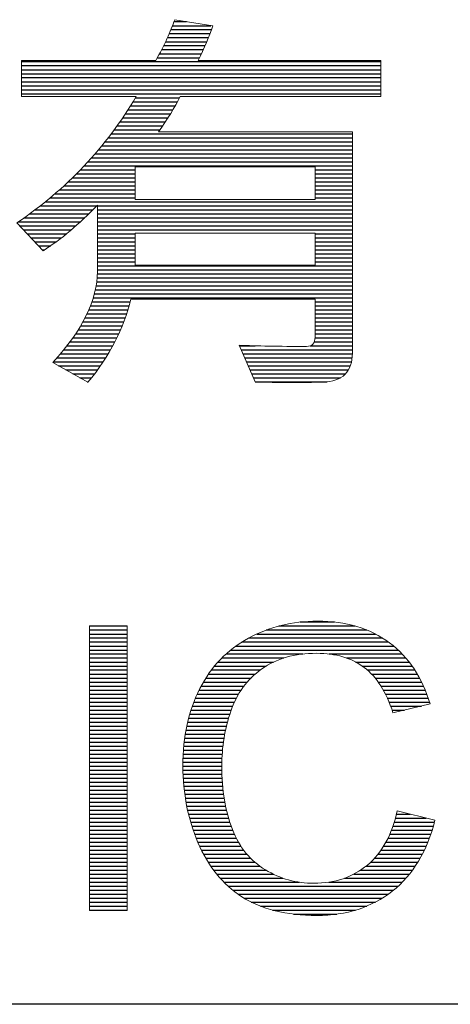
# Model space of a CAD drawing. Header units: millimetres. Extents: x 0 to 2125, y 1 to 1486.
# Tile 22 of 55: x 733 to 769, y 172 to 255. Entities that reach past the tile are written whole.
import ezdxf

# ---------------------------------------------------------------- set-up
doc = ezdxf.new("R2010")
doc.units = ezdxf.units.MM
doc.header["$LTSCALE"] = 77.505185
doc.layers.get('0').update_dxf_attribs({"linetype": 'CONTINUOUS'})
doc.layers.add('DF', color=3, linetype='CONTINUOUS')
doc.layers.add('TXT', color=7, linetype='CONTINUOUS')

# ---------------------------------------------------------------- blocks, each defined once
blk = doc.blocks.new('A$C16500')
at = {"color": 4}
for p, q in [((137.152, 19.073), (137.405, 19.073)), ((137.091, 18.912), (137.907, 18.912)), ((137.122, 18.992), (137.896, 18.992)), ((137.021, 18.75), (137.847, 18.75)), ((137.057, 18.831), (137.878, 18.831)), ((136.902, 18.508), (137.744, 18.508)), ((136.943, 18.589), (137.78, 18.589)), ((136.983, 18.669), (137.814, 18.669)), ((136.815, 18.346), (137.668, 18.346)), ((136.859, 18.427), (137.707, 18.427)), ((134.076, 18.266), (141.319, 18.266)), ((134.076, 18.185), (141.319, 18.185)), ((134.076, 18.104), (141.319, 18.104)), ((134.076, 18.023), (141.319, 18.023)), ((134.076, 17.943), (141.319, 17.943)), ((134.076, 17.862), (141.319, 17.862)), ((134.076, 17.781), (141.319, 17.781)), ((134.076, 17.7), (141.319, 17.7)), ((134.076, 17.62), (141.319, 17.62)), ((136.378, 17.539), (137.263, 17.539)), ((136.227, 17.297), (137.13, 17.297)), ((136.279, 17.377), (137.177, 17.377)), ((136.329, 17.458), (137.221, 17.458)), ((136.12, 17.135), (137.032, 17.135)), ((136.175, 17.216), (137.082, 17.216)), ((135.949, 16.893), (136.87, 16.893)), ((136.007, 16.974), (136.926, 16.974)), ((136.065, 17.054), (136.98, 17.054)), ((135.827, 16.731), (140.746, 16.731)), ((135.889, 16.812), (140.746, 16.812)), ((135.631, 16.489), (140.746, 16.489)), ((135.698, 16.57), (140.746, 16.57)), ((135.763, 16.651), (140.746, 16.651)), ((135.491, 16.328), (140.746, 16.328)), ((135.562, 16.408), (140.746, 16.408)), ((135.343, 16.166), (140.746, 16.166)), ((135.418, 16.247), (140.746, 16.247)), ((135.105, 15.924), (136.368, 15.924)), ((135.187, 16.005), (136.368, 16.005)), ((135.266, 16.085), (136.368, 16.085)), ((139.994, 16.085), (140.746, 16.085)), ((139.994, 16.005), (140.746, 16.005)), ((139.994, 15.924), (140.746, 15.924)), ((134.934, 15.762), (136.368, 15.762)), ((135.021, 15.843), (136.368, 15.843)), ((139.994, 15.843), (140.746, 15.843)), ((139.994, 15.762), (140.746, 15.762)), ((134.658, 15.52), (136.368, 15.52)), ((134.753, 15.601), (136.368, 15.601)), ((134.845, 15.682), (136.368, 15.682)), ((139.994, 15.682), (140.746, 15.682)), ((139.994, 15.601), (140.746, 15.601)), ((139.994, 15.52), (140.746, 15.52)), ((134.459, 15.359), (135.595, 15.359)), ((134.56, 15.439), (140.746, 15.439)), ((135.609, 15.359), (140.746, 15.359)), ((134.134, 15.116), (135.352, 15.116)), ((134.246, 15.197), (135.435, 15.197)), ((134.354, 15.278), (135.516, 15.278)), ((135.609, 15.278), (140.746, 15.278)), ((135.609, 15.197), (140.746, 15.197)), ((135.609, 15.116), (140.746, 15.116)), ((134.018, 15.036), (135.265, 15.036)), ((134.043, 14.955), (135.176, 14.955)), ((135.609, 15.036), (140.746, 15.036)), ((135.609, 14.955), (140.746, 14.955)), ((134.119, 14.874), (135.083, 14.874)), ((134.195, 14.793), (134.987, 14.793)), ((134.271, 14.713), (134.886, 14.713)), ((135.609, 14.874), (140.746, 14.874)), ((135.609, 14.793), (136.368, 14.793)), ((135.609, 14.713), (136.368, 14.713)), ((139.994, 14.793), (140.746, 14.793)), ((139.994, 14.713), (140.746, 14.713)), ((134.347, 14.632), (134.781, 14.632)), ((134.423, 14.551), (134.669, 14.551)), ((135.609, 14.632), (136.368, 14.632)), ((135.609, 14.551), (136.368, 14.551)), ((139.994, 14.632), (140.746, 14.632)), ((139.994, 14.551), (140.746, 14.551)), ((134.499, 14.47), (134.55, 14.47)), ((135.609, 14.47), (136.368, 14.47)), ((135.609, 14.39), (136.368, 14.39)), ((135.609, 14.309), (136.368, 14.309)), ((139.994, 14.47), (140.746, 14.47)), ((139.994, 14.39), (140.746, 14.39)), ((139.994, 14.309), (140.746, 14.309)), ((135.609, 14.228), (136.368, 14.228)), ((135.609, 14.147), (140.746, 14.147)), ((139.994, 14.228), (140.746, 14.228)), ((135.608, 13.986), (140.746, 13.986)), ((135.609, 14.067), (140.746, 14.067)), ((135.583, 13.744), (140.746, 13.744)), ((135.595, 13.824), (140.746, 13.824)), ((135.603, 13.905), (140.746, 13.905)), ((135.548, 13.582), (140.746, 13.582)), ((135.568, 13.663), (140.746, 13.663)), ((135.469, 13.34), (136.248, 13.34)), ((135.499, 13.421), (136.269, 13.421)), ((135.525, 13.501), (140.746, 13.501)), ((139.994, 13.421), (140.746, 13.421)), ((139.994, 13.34), (140.746, 13.34)), ((135.399, 13.178), (136.198, 13.178)), ((135.436, 13.259), (136.224, 13.259)), ((139.994, 13.259), (140.746, 13.259)), ((139.994, 13.178), (140.746, 13.178)), ((135.27, 12.936), (136.109, 12.936)), ((135.317, 13.017), (136.141, 13.017)), ((135.359, 13.098), (136.171, 13.098)), ((139.994, 13.098), (140.746, 13.098)), ((139.994, 13.017), (140.746, 13.017)), ((139.994, 12.936), (140.746, 12.936)), ((135.169, 12.775), (136.039, 12.775)), ((135.221, 12.855), (136.075, 12.855)), ((139.994, 12.855), (140.746, 12.855)), ((139.994, 12.775), (140.746, 12.775)), ((134.995, 12.532), (135.917, 12.532)), ((135.056, 12.613), (135.96, 12.613)), ((135.114, 12.694), (136, 12.694)), ((138.47, 12.532), (138.788, 12.532)), ((139.896, 12.532), (140.746, 12.532)), ((139.978, 12.613), (140.746, 12.613)), ((139.993, 12.694), (140.746, 12.694)), ((134.865, 12.371), (135.825, 12.371)), ((134.931, 12.452), (135.872, 12.452)), ((138.505, 12.452), (140.746, 12.452)), ((138.54, 12.371), (140.746, 12.371)), ((134.723, 12.209), (135.723, 12.209)), ((134.795, 12.29), (135.775, 12.29)), ((134.826, 12.129), (135.668, 12.129)), ((138.575, 12.29), (140.741, 12.29)), ((138.611, 12.209), (140.728, 12.209)), ((138.646, 12.129), (140.704, 12.129)), ((134.969, 12.048), (135.611, 12.048)), ((135.113, 11.967), (135.552, 11.967)), ((138.681, 12.048), (140.666, 12.048)), ((138.716, 11.967), (140.606, 11.967)), ((135.256, 11.886), (135.49, 11.886)), ((135.4, 11.806), (135.425, 11.806)), ((138.751, 11.886), (140.504, 11.886)), ((138.786, 11.806), (140.235, 11.806)), ((139.693, 6.961), (140.388, 6.961)), ((135.45, 6.88), (136.21, 6.88)), ((135.45, 6.799), (136.21, 6.799)), ((139.01, 6.799), (141.035, 6.799)), ((139.262, 6.88), (140.802, 6.88)), ((135.45, 6.718), (136.21, 6.718)), ((135.45, 6.638), (136.21, 6.638)), ((135.45, 6.557), (136.21, 6.557)), ((138.519, 6.557), (141.47, 6.557)), ((138.657, 6.638), (141.35, 6.638)), ((138.817, 6.718), (141.209, 6.718)), ((135.45, 6.476), (136.21, 6.476)), ((135.45, 6.395), (136.21, 6.395)), ((138.294, 6.395), (141.666, 6.395)), ((138.4, 6.476), (141.574, 6.476)), ((135.45, 6.315), (136.21, 6.315)), ((135.45, 6.234), (136.21, 6.234)), ((138.116, 6.234), (139.364, 6.234)), ((138.2, 6.315), (139.749, 6.315)), ((140.279, 6.315), (141.748, 6.315)), ((140.627, 6.234), (141.822, 6.234)), ((135.45, 6.153), (136.21, 6.153)), ((135.45, 6.072), (136.21, 6.072)), ((135.45, 5.992), (136.21, 5.992)), ((137.906, 5.992), (138.891, 5.992)), ((137.969, 6.072), (139.01, 6.072)), ((138.039, 6.153), (139.159, 6.153)), ((140.81, 6.153), (141.889, 6.153)), ((140.942, 6.072), (141.949, 6.072)), ((141.046, 5.992), (142.004, 5.992)), ((135.45, 5.911), (136.21, 5.911)), ((135.45, 5.83), (136.21, 5.83)), ((137.794, 5.83), (138.704, 5.83)), ((137.848, 5.911), (138.79, 5.911)), ((141.131, 5.911), (142.054, 5.911)), ((141.203, 5.83), (142.099, 5.83)), ((135.45, 5.749), (136.21, 5.749)), ((135.45, 5.669), (136.21, 5.669)), ((135.45, 5.588), (136.21, 5.588)), ((137.657, 5.588), (138.504, 5.588)), ((137.699, 5.669), (138.562, 5.669)), ((137.745, 5.749), (138.628, 5.749)), ((141.265, 5.749), (142.141, 5.749)), ((141.319, 5.669), (142.179, 5.669)), ((141.368, 5.588), (142.213, 5.588)), ((135.45, 5.507), (136.21, 5.507)), ((135.45, 5.426), (136.21, 5.426)), ((137.583, 5.426), (138.408, 5.426)), ((137.619, 5.507), (138.453, 5.507)), ((141.411, 5.507), (142.244, 5.507)), ((141.449, 5.426), (142.273, 5.426)), ((135.45, 5.346), (136.21, 5.346)), ((135.45, 5.265), (136.21, 5.265)), ((135.45, 5.184), (136.21, 5.184)), ((137.494, 5.184), (138.303, 5.184)), ((137.521, 5.265), (138.334, 5.265)), ((137.551, 5.346), (138.368, 5.346)), ((141.484, 5.346), (142.298, 5.346)), ((141.516, 5.265), (142.135, 5.265)), ((141.545, 5.184), (141.793, 5.184)), ((135.45, 5.103), (136.21, 5.103)), ((135.45, 5.023), (136.21, 5.023)), ((137.447, 5.023), (138.252, 5.023)), ((137.469, 5.103), (138.277, 5.103)), ((135.45, 4.942), (136.21, 4.942)), ((135.45, 4.861), (136.21, 4.861)), ((135.45, 4.78), (136.21, 4.78)), ((137.393, 4.78), (138.19, 4.78)), ((137.409, 4.861), (138.209, 4.861)), ((137.427, 4.942), (138.229, 4.942)), ((135.45, 4.7), (136.21, 4.7)), ((135.45, 4.619), (136.21, 4.619)), ((137.367, 4.619), (138.16, 4.619)), ((137.379, 4.7), (138.174, 4.7)), ((135.45, 4.538), (136.21, 4.538)), ((135.45, 4.457), (136.21, 4.457)), ((135.45, 4.377), (136.21, 4.377)), ((137.342, 4.377), (138.129, 4.377)), ((137.349, 4.457), (138.137, 4.457)), ((137.357, 4.538), (138.148, 4.538)), ((135.45, 4.296), (136.21, 4.296)), ((135.45, 4.215), (136.21, 4.215)), ((137.333, 4.215), (138.118, 4.215)), ((137.337, 4.296), (138.122, 4.296)), ((135.45, 4.134), (136.21, 4.134)), ((135.45, 4.054), (136.21, 4.054)), ((137.33, 4.054), (138.114, 4.054)), ((137.331, 4.134), (138.115, 4.134)), ((135.45, 3.973), (136.21, 3.973)), ((135.45, 3.892), (136.21, 3.892)), ((135.45, 3.811), (136.21, 3.811)), ((137.331, 3.973), (138.115, 3.973)), ((137.333, 3.892), (138.117, 3.892)), ((137.337, 3.811), (138.121, 3.811)), ((135.45, 3.731), (136.21, 3.731)), ((135.45, 3.65), (136.21, 3.65)), ((137.342, 3.731), (138.125, 3.731)), ((137.349, 3.65), (138.132, 3.65)), ((135.45, 3.569), (136.21, 3.569)), ((135.45, 3.488), (136.21, 3.488)), ((135.45, 3.408), (136.21, 3.408)), ((137.358, 3.569), (138.14, 3.569)), ((137.368, 3.488), (138.15, 3.488)), ((137.38, 3.408), (138.161, 3.408)), ((135.45, 3.327), (136.21, 3.327)), ((135.45, 3.246), (136.21, 3.246)), ((137.393, 3.327), (138.175, 3.327)), ((137.408, 3.246), (138.19, 3.246)), ((135.45, 3.165), (136.21, 3.165)), ((135.45, 3.085), (136.21, 3.085)), ((135.45, 3.004), (136.21, 3.004)), ((137.425, 3.165), (138.208, 3.165)), ((137.444, 3.085), (138.228, 3.085)), ((137.465, 3.004), (138.25, 3.004)), ((141.612, 3.004), (142.232, 3.004)), ((141.633, 3.085), (141.912, 3.085)), ((135.45, 2.923), (136.21, 2.923)), ((135.45, 2.842), (136.21, 2.842)), ((137.488, 2.923), (138.275, 2.923)), ((137.512, 2.842), (138.302, 2.842)), ((141.563, 2.842), (142.377, 2.842)), ((141.589, 2.923), (142.4, 2.923)), ((135.45, 2.762), (136.21, 2.762)), ((135.45, 2.681), (136.21, 2.681)), ((135.45, 2.6), (136.21, 2.6)), ((137.539, 2.762), (138.333, 2.762)), ((137.567, 2.681), (138.367, 2.681)), ((137.598, 2.6), (138.406, 2.6)), ((141.464, 2.6), (142.297, 2.6)), ((141.501, 2.681), (142.326, 2.681)), ((141.534, 2.762), (142.353, 2.762)), ((135.45, 2.519), (136.21, 2.519)), ((135.45, 2.439), (136.21, 2.439)), ((137.631, 2.519), (138.45, 2.519)), ((137.666, 2.439), (138.499, 2.439)), ((141.376, 2.439), (142.232, 2.439)), ((141.422, 2.519), (142.266, 2.519)), ((135.45, 2.358), (136.21, 2.358)), ((135.45, 2.277), (136.21, 2.277)), ((135.45, 2.196), (136.21, 2.196)), ((137.704, 2.358), (138.555, 2.358)), ((137.746, 2.277), (138.619, 2.277)), ((137.791, 2.196), (138.692, 2.196)), ((141.194, 2.196), (142.111, 2.196)), ((141.263, 2.277), (142.154, 2.277)), ((141.323, 2.358), (142.195, 2.358)), ((135.45, 2.116), (136.21, 2.116)), ((135.45, 2.035), (136.21, 2.035)), ((137.839, 2.116), (138.777, 2.116)), ((137.892, 2.035), (138.878, 2.035)), ((141.021, 2.035), (142.011, 2.035)), ((141.115, 2.116), (142.063, 2.116)), ((135.45, 1.954), (136.21, 1.954)), ((135.45, 1.873), (136.21, 1.873)), ((135.45, 1.793), (136.21, 1.793)), ((137.95, 1.954), (139.001, 1.954)), ((138.012, 1.873), (139.152, 1.873)), ((138.081, 1.793), (139.347, 1.793)), ((140.589, 1.793), (141.825, 1.793)), ((140.772, 1.873), (141.893, 1.873)), ((140.91, 1.954), (141.955, 1.954)), ((135.45, 1.712), (136.21, 1.712)), ((135.45, 1.631), (136.21, 1.631)), ((138.157, 1.712), (139.671, 1.712)), ((138.242, 1.631), (141.667, 1.631)), ((140.271, 1.712), (141.75, 1.712)), ((135.45, 1.55), (136.21, 1.55)), ((135.45, 1.47), (136.21, 1.47)), ((138.336, 1.55), (141.574, 1.55)), ((138.442, 1.47), (141.469, 1.47)), ((135.45, 1.389), (136.21, 1.389)), ((135.45, 1.308), (136.21, 1.308)), ((135.45, 1.227), (136.21, 1.227)), ((138.564, 1.389), (141.348, 1.389)), ((138.709, 1.308), (141.208, 1.308)), ((138.892, 1.227), (141.036, 1.227)), ((135.45, 1.147), (136.21, 1.147)), ((139.138, 1.147), (140.81, 1.147)), ((139.561, 1.066), (140.433, 1.066))]:
    blk.add_line(p, q, dxfattribs=at)
at = {"color": 4, "lineweight": 5}
for points in [[(136.782, 18.287), (136.958, 18.598), (137.086, 18.874), (137.165, 19.113)], [(137.165, 19.113), (137.165, 19.113), (137.932, 18.986), (137.932, 18.986)], [(137.932, 18.986), (137.863, 18.774), (137.764, 18.541), (137.639, 18.287)], [(134.076, 17.563), (134.076, 17.563), (134.076, 18.287), (134.076, 18.287)], [(134.076, 18.287), (134.076, 18.287), (136.782, 18.287), (136.782, 18.287)], [(137.639, 18.287), (137.639, 18.287), (141.319, 18.287), (141.319, 18.287)], [(141.319, 18.287), (141.319, 18.287), (141.319, 17.563), (141.319, 17.563)], [(133.987, 15.014), (134.98, 15.687), (135.783, 16.536), (136.392, 17.563)], [(136.392, 17.563), (136.392, 17.563), (134.076, 17.563), (134.076, 17.563)], [(137.275, 17.563), (137.166, 17.344), (137.021, 17.105), (136.839, 16.848)], [(141.319, 17.563), (141.319, 17.563), (137.275, 17.563), (137.275, 17.563)], [(136.839, 16.848), (136.839, 16.848), (140.746, 16.848), (140.746, 16.848)], [(140.746, 16.848), (140.746, 16.848), (140.746, 12.385), (140.746, 12.385)], [(139.994, 16.141), (139.994, 16.141), (136.368, 16.141), (136.368, 16.141)], [(136.368, 16.141), (136.368, 16.141), (136.368, 15.482), (136.368, 15.482)], [(139.994, 15.482), (139.994, 15.482), (139.994, 16.141), (139.994, 16.141)], [(135.609, 15.372), (135.239, 14.988), (134.876, 14.68), (134.518, 14.45)], [(135.609, 14.035), (135.609, 14.035), (135.609, 15.372), (135.609, 15.372)], [(136.368, 15.482), (136.368, 15.482), (139.994, 15.482), (139.994, 15.482)], [(134.518, 14.45), (134.518, 14.45), (133.987, 15.014), (133.987, 15.014)], [(139.994, 14.808), (139.994, 14.808), (136.368, 14.808), (136.368, 14.808)], [(136.368, 14.808), (136.368, 14.808), (136.368, 14.157), (136.368, 14.157)], [(139.994, 14.157), (139.994, 14.157), (139.994, 14.808), (139.994, 14.808)], [(136.368, 14.157), (136.368, 14.157), (139.994, 14.157), (139.994, 14.157)], [(134.71, 12.194), (135.309, 12.85), (135.609, 13.463), (135.609, 14.035)], [(136.283, 13.474), (136.141, 12.886), (135.853, 12.327), (135.417, 11.796)], [(139.994, 13.474), (139.994, 13.474), (136.283, 13.474), (136.283, 13.474)], [(139.994, 12.71), (139.994, 12.71), (139.994, 13.474), (139.994, 13.474)], [(138.787, 11.804), (138.787, 11.804), (138.465, 12.544), (138.465, 12.544)], [(140.746, 12.385), (140.746, 12.201), (140.696, 12.059), (140.597, 11.958)], [(135.417, 11.796), (135.417, 11.796), (134.71, 12.194), (134.71, 12.194)], [(140.597, 11.958), (140.497, 11.858), (140.349, 11.805), (140.148, 11.8)], [(135.45, 1.137), (135.45, 1.137), (135.45, 6.882), (135.45, 6.882)], [(135.45, 6.882), (135.45, 6.882), (136.21, 6.882), (136.21, 6.882)], [(136.21, 6.882), (136.21, 6.882), (136.21, 1.137), (136.21, 1.137)], [(137.673, 5.618), (137.901, 6.063), (138.226, 6.402), (138.649, 6.633)], [(141.492, 6.541), (141.884, 6.248), (142.156, 5.837), (142.31, 5.306)], [(138.919, 6.013), (138.623, 5.8), (138.414, 5.516), (138.295, 5.159)], [(141.563, 5.13), (141.429, 5.548), (141.236, 5.852), (140.982, 6.043)], [(142.31, 5.306), (142.31, 5.306), (141.563, 5.13), (141.563, 5.13)], [(141.049, 2.057), (141.344, 2.303), (141.544, 2.668), (141.648, 3.151)], [(141.648, 3.151), (141.648, 3.151), (142.409, 2.959), (142.409, 2.959)], [(142.409, 2.959), (142.25, 2.335), (141.963, 1.859), (141.549, 1.53)], [(138.327, 2.777), (138.47, 2.413), (138.691, 2.14), (138.992, 1.96)], [(138.52, 1.416), (138.132, 1.669), (137.836, 2.035), (137.634, 2.512)], [(136.21, 1.137), (136.21, 1.137), (135.45, 1.137), (135.45, 1.137)]]:
    blk.add_open_spline(points, degree=3, dxfattribs=at)
for points, knots in [([(138.465, 12.544), (138.817, 12.528), (139.268, 12.52), (139.819, 12.52), (139.819, 12.52), (139.935, 12.52), (139.994, 12.584), (139.994, 12.71)], [0.32142857, 0.32142857, 0.32142857, 0.32142857, 0.35714286, 0.35714286, 0.35714286, 0.35714287, 0.39285714, 0.39285714, 0.39285714, 0.39285714]), ([(140.148, 11.8), (139.948, 11.794), (139.75, 11.792), (139.554, 11.792), (139.554, 11.792), (139.243, 11.792), (138.987, 11.796), (138.787, 11.804)], [0.21428571, 0.21428571, 0.21428571, 0.21428571, 0.25, 0.25, 0.25, 0.25000001, 0.28571429, 0.28571429, 0.28571429, 0.28571429]), ([(138.649, 6.633), (139.071, 6.865), (139.535, 6.979), (140.042, 6.979), (140.042, 6.979), (140.617, 6.979), (141.1, 6.834), (141.492, 6.541)], [0.36363636, 0.36363636, 0.36363636, 0.36363636, 0.40909091, 0.40909091, 0.40909091, 0.40909092, 0.45454545, 0.45454545, 0.45454545, 0.45454545]), ([(140.982, 6.043), (140.729, 6.234), (140.411, 6.329), (140.026, 6.329), (140.026, 6.329), (139.584, 6.329), (139.216, 6.224), (138.919, 6.013)], [0.59090909, 0.59090909, 0.59090909, 0.59090909, 0.63636364, 0.63636364, 0.63636364, 0.63636365, 0.68181818, 0.68181818, 0.68181818, 0.68181818]), ([(137.634, 2.512), (137.432, 2.991), (137.33, 3.504), (137.33, 4.053), (137.33, 4.053), (137.33, 4.651), (137.444, 5.172), (137.673, 5.618)], [0.22727273, 0.22727273, 0.22727273, 0.22727273, 0.27272727, 0.27272727, 0.27272727, 0.27272728, 0.31818182, 0.31818182, 0.31818182, 0.31818182]), ([(138.295, 5.159), (138.174, 4.803), (138.114, 4.435), (138.114, 4.057), (138.114, 4.057), (138.114, 3.567), (138.185, 3.142), (138.327, 2.777)], [0.72727273, 0.72727273, 0.72727273, 0.72727273, 0.77272727, 0.77272727, 0.77272727, 0.77272728, 0.81818182, 0.81818182, 0.81818182, 0.81818182]), ([(138.992, 1.96), (139.293, 1.779), (139.618, 1.689), (139.968, 1.689), (139.968, 1.689), (140.393, 1.689), (140.753, 1.813), (141.049, 2.057)], [0.86363636, 0.86363636, 0.86363636, 0.86363636, 0.90909091, 0.90909091, 0.90909091, 0.90909092, 0.95454545, 0.95454545, 0.95454545, 0.95454545]), ([(141.549, 1.53), (141.135, 1.202), (140.629, 1.039), (140.03, 1.039), (140.03, 1.039), (139.41, 1.039), (138.907, 1.165), (138.52, 1.416)], [0.09090909, 0.09090909, 0.09090909, 0.09090909, 0.13636364, 0.13636364, 0.13636364, 0.13636365, 0.18181818, 0.18181818, 0.18181818, 0.18181818])]:
    blk.add_open_spline(points, degree=3, knots=knots, dxfattribs=at)

msp = doc.modelspace()

# ---------------------------------------------------------------- linework, layer by layer
at = {"layer": 'DF'}
msp.add_line((1012.5, 172.14416), (37.5, 172.14416), dxfattribs=at)

# ---------------------------------------------------------------- block references
at = {"layer": 'TXT', "xscale": 4.152168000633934, "yscale": 4.152168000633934, "zscale": 4.152168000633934}
msp.add_blockref('A$C16500', (176.13277, 175.27149), dxfattribs=at)

doc.saveas('drawing.dxf')
